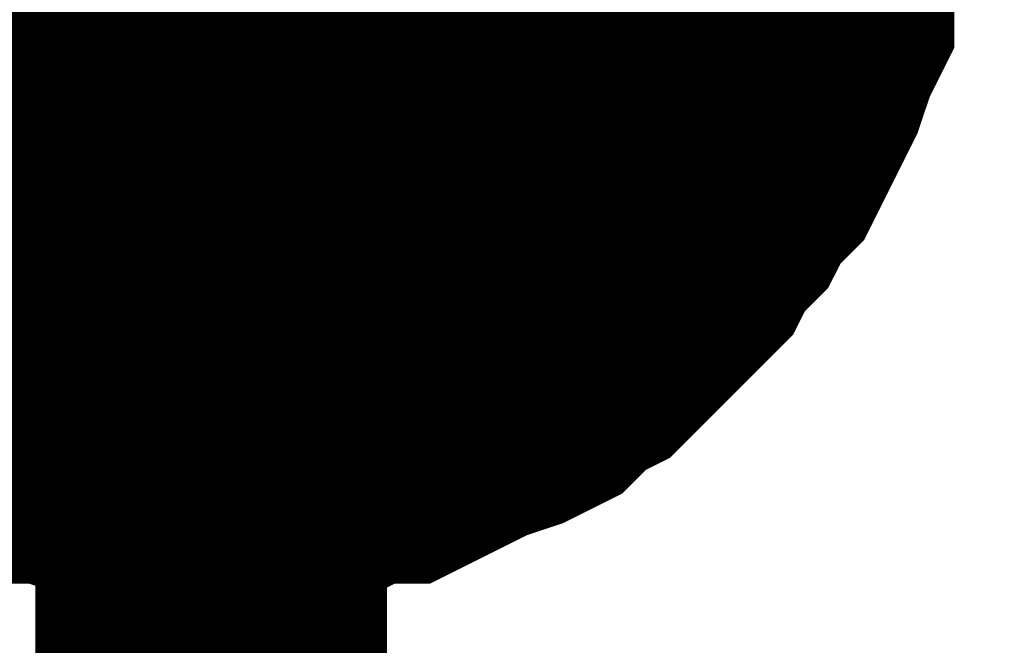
# Model space of a CAD drawing. Header units: inches. Extents: x 0 to 17, y 0 to 11.
# Tile 47 of 256: x 11.2937 to 11.3268, y 1.8226 to 1.8436. Entities that reach past the tile are written whole.
import ezdxf

# ---------------------------------------------------------------- set-up
doc = ezdxf.new("R2010")
doc.units = ezdxf.units.IN
doc.header["$MEASUREMENT"] = 0
doc.layers.add('Sheet', color=255, linetype='Continuous')

msp = doc.modelspace()

# ---------------------------------------------------------------- linework, layer by layer
at = {"layer": 'Sheet'}
msp.add_lwpolyline([(11.29, 1.85, 0.02, 0.02, 1), (11.31, 1.85, 0.02, 0.02, 1)], format="xyseb", close=True, dxfattribs=at)
for points in [[(11.319986, 1.849986, 0.0118, 0.0118, 0), (11.319986, 1.848796, 0.0118, 0.0118, 0), (11.319986, 1.848003, 0.0118, 0.0118, 0), (11.31959, 1.846814, 0.0118, 0.0118, 0), (11.31959, 1.846021, 0.0118, 0.0118, 0), (11.319193, 1.844831, 0.0118, 0.0118, 0), (11.319193, 1.844038, 0.0118, 0.0118, 0), (11.318797, 1.843245, 0.0118, 0.0118, 0), (11.3184, 1.842056, 0.0118, 0.0118, 0), (11.318004, 1.841263, 0.0118, 0.0118, 0), (11.317607, 1.84047, 0.0118, 0.0118, 0), (11.317211, 1.839677, 0.0118, 0.0118, 0), (11.316418, 1.838884, 0.0118, 0.0118, 0), (11.316021, 1.838091, 0.0118, 0.0118, 0), (11.315229, 1.837298, 0.0118, 0.0118, 0), (11.314832, 1.836505, 0.0118, 0.0118, 0), (11.314039, 1.835712, 0.0118, 0.0118, 0), (11.313246, 1.834919, 0.0118, 0.0118, 0), (11.31285, 1.834523, 0.0118, 0.0118, 0), (11.312057, 1.83373, 0.0118, 0.0118, 0), (11.311264, 1.833333, 0.0118, 0.0118, 0), (11.310471, 1.83254, 0.0118, 0.0118, 0), (11.309678, 1.832144, 0.0118, 0.0118, 0), (11.308489, 1.831747, 0.0118, 0.0118, 0), (11.307696, 1.831351, 0.0118, 0.0118, 0), (11.306903, 1.830954, 0.0118, 0.0118, 0), (11.30611, 1.830558, 0.0118, 0.0118, 0), (11.304921, 1.830558, 0.0118, 0.0118, 0), (11.304128, 1.830161, 0.0118, 0.0118, 0), (11.302938, 1.830161, 0.0118, 0.0118, 0), (11.302146, 1.829765, 0.0118, 0.0118, 0), (11.301353, 1.829765, 0.0118, 0.0118, 0), (11.300163, 1.829765, 0.0118, 0.0118, 0)], [(11.319986, 1.849986, 0.0118, 0.0118, 0), (11.319986, 1.848796, 0.0118, 0.0118, 0), (11.319986, 1.848003, 0.0118, 0.0118, 0), (11.31959, 1.846814, 0.0118, 0.0118, 0), (11.31959, 1.846021, 0.0118, 0.0118, 0), (11.319193, 1.844831, 0.0118, 0.0118, 0), (11.319193, 1.844038, 0.0118, 0.0118, 0), (11.318797, 1.843245, 0.0118, 0.0118, 0), (11.3184, 1.842056, 0.0118, 0.0118, 0), (11.318004, 1.841263, 0.0118, 0.0118, 0), (11.317607, 1.84047, 0.0118, 0.0118, 0), (11.317211, 1.839677, 0.0118, 0.0118, 0), (11.316418, 1.838884, 0.0118, 0.0118, 0), (11.316021, 1.838091, 0.0118, 0.0118, 0), (11.315229, 1.837298, 0.0118, 0.0118, 0), (11.314832, 1.836505, 0.0118, 0.0118, 0), (11.314039, 1.835712, 0.0118, 0.0118, 0), (11.313246, 1.834919, 0.0118, 0.0118, 0), (11.31285, 1.834523, 0.0118, 0.0118, 0), (11.312057, 1.83373, 0.0118, 0.0118, 0), (11.311264, 1.833333, 0.0118, 0.0118, 0), (11.310471, 1.83254, 0.0118, 0.0118, 0), (11.309678, 1.832144, 0.0118, 0.0118, 0), (11.308489, 1.831747, 0.0118, 0.0118, 0), (11.307696, 1.831351, 0.0118, 0.0118, 0), (11.306903, 1.830954, 0.0118, 0.0118, 0), (11.30611, 1.830558, 0.0118, 0.0118, 0), (11.304921, 1.830558, 0.0118, 0.0118, 0), (11.304128, 1.830161, 0.0118, 0.0118, 0), (11.302938, 1.830161, 0.0118, 0.0118, 0), (11.302146, 1.829765, 0.0118, 0.0118, 0), (11.301353, 1.829765, 0.0118, 0.0118, 0), (11.300163, 1.829765, 0.0118, 0.0118, 0)], [(11.649837, 1.649762, 0.0118, 0.0118, 0), (11.300163, 1.649762, 0.0118, 0.0118, 0), (11.300163, 1.849986, 0.0118, 0.0118, 0)], [(11.319986, 1.849986, 0.0118, 0.0118, 0), (11.319986, 1.848796, 0.0118, 0.0118, 0), (11.319986, 1.848003, 0.0118, 0.0118, 0), (11.31959, 1.846814, 0.0118, 0.0118, 0), (11.31959, 1.846021, 0.0118, 0.0118, 0), (11.319193, 1.844831, 0.0118, 0.0118, 0), (11.319193, 1.844038, 0.0118, 0.0118, 0), (11.318797, 1.843245, 0.0118, 0.0118, 0), (11.3184, 1.842056, 0.0118, 0.0118, 0), (11.318004, 1.841263, 0.0118, 0.0118, 0), (11.317607, 1.84047, 0.0118, 0.0118, 0), (11.317211, 1.839677, 0.0118, 0.0118, 0), (11.316418, 1.838884, 0.0118, 0.0118, 0), (11.316021, 1.838091, 0.0118, 0.0118, 0), (11.315229, 1.837298, 0.0118, 0.0118, 0), (11.314832, 1.836505, 0.0118, 0.0118, 0), (11.314039, 1.835712, 0.0118, 0.0118, 0), (11.313246, 1.834919, 0.0118, 0.0118, 0), (11.31285, 1.834523, 0.0118, 0.0118, 0), (11.312057, 1.83373, 0.0118, 0.0118, 0), (11.311264, 1.833333, 0.0118, 0.0118, 0), (11.310471, 1.83254, 0.0118, 0.0118, 0), (11.309678, 1.832144, 0.0118, 0.0118, 0), (11.308489, 1.831747, 0.0118, 0.0118, 0), (11.307696, 1.831351, 0.0118, 0.0118, 0), (11.306903, 1.830954, 0.0118, 0.0118, 0), (11.30611, 1.830558, 0.0118, 0.0118, 0), (11.304921, 1.830558, 0.0118, 0.0118, 0), (11.304128, 1.830161, 0.0118, 0.0118, 0), (11.302938, 1.830161, 0.0118, 0.0118, 0), (11.302146, 1.829765, 0.0118, 0.0118, 0), (11.301353, 1.829765, 0.0118, 0.0118, 0), (11.300163, 1.829765, 0.0118, 0.0118, 0)], [(11.319986, 1.849986, 0.0118, 0.0118, 0), (11.319986, 1.848796, 0.0118, 0.0118, 0), (11.319986, 1.848003, 0.0118, 0.0118, 0), (11.31959, 1.846814, 0.0118, 0.0118, 0), (11.31959, 1.846021, 0.0118, 0.0118, 0), (11.319193, 1.844831, 0.0118, 0.0118, 0), (11.319193, 1.844038, 0.0118, 0.0118, 0), (11.318797, 1.843245, 0.0118, 0.0118, 0), (11.3184, 1.842056, 0.0118, 0.0118, 0), (11.318004, 1.841263, 0.0118, 0.0118, 0), (11.317607, 1.84047, 0.0118, 0.0118, 0), (11.317211, 1.839677, 0.0118, 0.0118, 0), (11.316418, 1.838884, 0.0118, 0.0118, 0), (11.316021, 1.838091, 0.0118, 0.0118, 0), (11.315229, 1.837298, 0.0118, 0.0118, 0), (11.314832, 1.836505, 0.0118, 0.0118, 0), (11.314039, 1.835712, 0.0118, 0.0118, 0), (11.313246, 1.834919, 0.0118, 0.0118, 0), (11.31285, 1.834523, 0.0118, 0.0118, 0), (11.312057, 1.83373, 0.0118, 0.0118, 0), (11.311264, 1.833333, 0.0118, 0.0118, 0), (11.310471, 1.83254, 0.0118, 0.0118, 0), (11.309678, 1.832144, 0.0118, 0.0118, 0), (11.308489, 1.831747, 0.0118, 0.0118, 0), (11.307696, 1.831351, 0.0118, 0.0118, 0), (11.306903, 1.830954, 0.0118, 0.0118, 0), (11.30611, 1.830558, 0.0118, 0.0118, 0), (11.304921, 1.830558, 0.0118, 0.0118, 0), (11.304128, 1.830161, 0.0118, 0.0118, 0), (11.302938, 1.830161, 0.0118, 0.0118, 0), (11.302146, 1.829765, 0.0118, 0.0118, 0), (11.301353, 1.829765, 0.0118, 0.0118, 0), (11.300163, 1.829765, 0.0118, 0.0118, 0)], [(11.319986, 1.849986, 0.0118, 0.0118, 0), (11.319986, 1.848796, 0.0118, 0.0118, 0), (11.319986, 1.848003, 0.0118, 0.0118, 0), (11.31959, 1.846814, 0.0118, 0.0118, 0), (11.31959, 1.846021, 0.0118, 0.0118, 0), (11.319193, 1.844831, 0.0118, 0.0118, 0), (11.319193, 1.844038, 0.0118, 0.0118, 0), (11.318797, 1.843245, 0.0118, 0.0118, 0), (11.3184, 1.842056, 0.0118, 0.0118, 0), (11.318004, 1.841263, 0.0118, 0.0118, 0), (11.317607, 1.84047, 0.0118, 0.0118, 0), (11.317211, 1.839677, 0.0118, 0.0118, 0), (11.316418, 1.838884, 0.0118, 0.0118, 0), (11.316021, 1.838091, 0.0118, 0.0118, 0), (11.315229, 1.837298, 0.0118, 0.0118, 0), (11.314832, 1.836505, 0.0118, 0.0118, 0), (11.314039, 1.835712, 0.0118, 0.0118, 0), (11.313246, 1.834919, 0.0118, 0.0118, 0), (11.31285, 1.834523, 0.0118, 0.0118, 0), (11.312057, 1.83373, 0.0118, 0.0118, 0), (11.311264, 1.833333, 0.0118, 0.0118, 0), (11.310471, 1.83254, 0.0118, 0.0118, 0), (11.309678, 1.832144, 0.0118, 0.0118, 0), (11.308489, 1.831747, 0.0118, 0.0118, 0), (11.307696, 1.831351, 0.0118, 0.0118, 0), (11.306903, 1.830954, 0.0118, 0.0118, 0), (11.30611, 1.830558, 0.0118, 0.0118, 0), (11.304921, 1.830558, 0.0118, 0.0118, 0), (11.304128, 1.830161, 0.0118, 0.0118, 0), (11.302938, 1.830161, 0.0118, 0.0118, 0), (11.302146, 1.829765, 0.0118, 0.0118, 0), (11.301353, 1.829765, 0.0118, 0.0118, 0), (11.300163, 1.829765, 0.0118, 0.0118, 0)], [(11.319986, 1.849986, 0.0118, 0.0118, 0), (11.319986, 1.848796, 0.0118, 0.0118, 0), (11.319986, 1.848003, 0.0118, 0.0118, 0), (11.31959, 1.846814, 0.0118, 0.0118, 0), (11.31959, 1.846021, 0.0118, 0.0118, 0), (11.319193, 1.844831, 0.0118, 0.0118, 0), (11.319193, 1.844038, 0.0118, 0.0118, 0), (11.318797, 1.843245, 0.0118, 0.0118, 0), (11.3184, 1.842056, 0.0118, 0.0118, 0), (11.318004, 1.841263, 0.0118, 0.0118, 0), (11.317607, 1.84047, 0.0118, 0.0118, 0), (11.317211, 1.839677, 0.0118, 0.0118, 0), (11.316418, 1.838884, 0.0118, 0.0118, 0), (11.316021, 1.838091, 0.0118, 0.0118, 0), (11.315229, 1.837298, 0.0118, 0.0118, 0), (11.314832, 1.836505, 0.0118, 0.0118, 0), (11.314039, 1.835712, 0.0118, 0.0118, 0), (11.313246, 1.834919, 0.0118, 0.0118, 0), (11.31285, 1.834523, 0.0118, 0.0118, 0), (11.312057, 1.83373, 0.0118, 0.0118, 0), (11.311264, 1.833333, 0.0118, 0.0118, 0), (11.310471, 1.83254, 0.0118, 0.0118, 0), (11.309678, 1.832144, 0.0118, 0.0118, 0), (11.308489, 1.831747, 0.0118, 0.0118, 0), (11.307696, 1.831351, 0.0118, 0.0118, 0), (11.306903, 1.830954, 0.0118, 0.0118, 0), (11.30611, 1.830558, 0.0118, 0.0118, 0), (11.304921, 1.830558, 0.0118, 0.0118, 0), (11.304128, 1.830161, 0.0118, 0.0118, 0), (11.302938, 1.830161, 0.0118, 0.0118, 0), (11.302146, 1.829765, 0.0118, 0.0118, 0), (11.301353, 1.829765, 0.0118, 0.0118, 0), (11.300163, 1.829765, 0.0118, 0.0118, 0)], [(11.31959, 1.846021, 0.0039, 0.0039, 0), (11.319193, 1.844831, 0.0039, 0.0039, 0), (11.319193, 1.844038, 0.0039, 0.0039, 0), (11.318797, 1.843245, 0.0039, 0.0039, 0), (11.3184, 1.842056, 0.0039, 0.0039, 0), (11.318004, 1.841263, 0.0039, 0.0039, 0), (11.317607, 1.84047, 0.0039, 0.0039, 0), (11.317211, 1.839677, 0.0039, 0.0039, 0), (11.316418, 1.838884, 0.0039, 0.0039, 0), (11.316021, 1.838091, 0.0039, 0.0039, 0), (11.315229, 1.837298, 0.0039, 0.0039, 0), (11.314832, 1.836505, 0.0039, 0.0039, 0), (11.314039, 1.835712, 0.0039, 0.0039, 0), (11.313246, 1.834919, 0.0039, 0.0039, 0), (11.31285, 1.834523, 0.0039, 0.0039, 0), (11.312057, 1.83373, 0.0039, 0.0039, 0), (11.311264, 1.833333, 0.0039, 0.0039, 0), (11.310471, 1.83254, 0.0039, 0.0039, 0), (11.309678, 1.832144, 0.0039, 0.0039, 0), (11.308489, 1.831747, 0.0039, 0.0039, 0), (11.307696, 1.831351, 0.0039, 0.0039, 0), (11.306903, 1.830954, 0.0039, 0.0039, 0), (11.30611, 1.830558, 0.0039, 0.0039, 0), (11.304921, 1.830558, 0.0039, 0.0039, 0), (11.304128, 1.830161, 0.0039, 0.0039, 0), (11.302938, 1.830161, 0.0039, 0.0039, 0), (11.302146, 1.829765, 0.0039, 0.0039, 0), (11.301353, 1.829765, 0.0039, 0.0039, 0), (11.300163, 1.829765, 0.0039, 0.0039, 0)], [(11.31959, 1.846021, 0.0039, 0.0039, 0), (11.319193, 1.844831, 0.0039, 0.0039, 0), (11.319193, 1.844038, 0.0039, 0.0039, 0), (11.318797, 1.843245, 0.0039, 0.0039, 0), (11.3184, 1.842056, 0.0039, 0.0039, 0), (11.318004, 1.841263, 0.0039, 0.0039, 0), (11.317607, 1.84047, 0.0039, 0.0039, 0), (11.317211, 1.839677, 0.0039, 0.0039, 0), (11.316418, 1.838884, 0.0039, 0.0039, 0), (11.316021, 1.838091, 0.0039, 0.0039, 0), (11.315229, 1.837298, 0.0039, 0.0039, 0), (11.314832, 1.836505, 0.0039, 0.0039, 0), (11.314039, 1.835712, 0.0039, 0.0039, 0), (11.313246, 1.834919, 0.0039, 0.0039, 0), (11.31285, 1.834523, 0.0039, 0.0039, 0), (11.312057, 1.83373, 0.0039, 0.0039, 0), (11.311264, 1.833333, 0.0039, 0.0039, 0), (11.310471, 1.83254, 0.0039, 0.0039, 0), (11.309678, 1.832144, 0.0039, 0.0039, 0), (11.308489, 1.831747, 0.0039, 0.0039, 0), (11.307696, 1.831351, 0.0039, 0.0039, 0), (11.306903, 1.830954, 0.0039, 0.0039, 0), (11.30611, 1.830558, 0.0039, 0.0039, 0), (11.304921, 1.830558, 0.0039, 0.0039, 0), (11.304128, 1.830161, 0.0039, 0.0039, 0), (11.302938, 1.830161, 0.0039, 0.0039, 0), (11.302146, 1.829765, 0.0039, 0.0039, 0), (11.301353, 1.829765, 0.0039, 0.0039, 0), (11.300163, 1.829765, 0.0039, 0.0039, 0)], [(11.31959, 1.846021, 0.0039, 0.0039, 0), (11.319193, 1.844831, 0.0039, 0.0039, 0), (11.319193, 1.844038, 0.0039, 0.0039, 0), (11.318797, 1.843245, 0.0039, 0.0039, 0), (11.3184, 1.842056, 0.0039, 0.0039, 0), (11.318004, 1.841263, 0.0039, 0.0039, 0), (11.317607, 1.84047, 0.0039, 0.0039, 0), (11.317211, 1.839677, 0.0039, 0.0039, 0), (11.316418, 1.838884, 0.0039, 0.0039, 0), (11.316021, 1.838091, 0.0039, 0.0039, 0), (11.315229, 1.837298, 0.0039, 0.0039, 0), (11.314832, 1.836505, 0.0039, 0.0039, 0), (11.314039, 1.835712, 0.0039, 0.0039, 0), (11.313246, 1.834919, 0.0039, 0.0039, 0), (11.31285, 1.834523, 0.0039, 0.0039, 0), (11.312057, 1.83373, 0.0039, 0.0039, 0), (11.311264, 1.833333, 0.0039, 0.0039, 0), (11.310471, 1.83254, 0.0039, 0.0039, 0), (11.309678, 1.832144, 0.0039, 0.0039, 0), (11.308489, 1.831747, 0.0039, 0.0039, 0), (11.307696, 1.831351, 0.0039, 0.0039, 0), (11.306903, 1.830954, 0.0039, 0.0039, 0), (11.30611, 1.830558, 0.0039, 0.0039, 0), (11.304921, 1.830558, 0.0039, 0.0039, 0), (11.304128, 1.830161, 0.0039, 0.0039, 0), (11.302938, 1.830161, 0.0039, 0.0039, 0), (11.302146, 1.829765, 0.0039, 0.0039, 0), (11.301353, 1.829765, 0.0039, 0.0039, 0), (11.300163, 1.829765, 0.0039, 0.0039, 0)], [(11.31959, 1.846021, 0.0039, 0.0039, 0), (11.319193, 1.844831, 0.0039, 0.0039, 0), (11.319193, 1.844038, 0.0039, 0.0039, 0), (11.318797, 1.843245, 0.0039, 0.0039, 0), (11.3184, 1.842056, 0.0039, 0.0039, 0), (11.318004, 1.841263, 0.0039, 0.0039, 0), (11.317607, 1.84047, 0.0039, 0.0039, 0), (11.317211, 1.839677, 0.0039, 0.0039, 0), (11.316418, 1.838884, 0.0039, 0.0039, 0), (11.316021, 1.838091, 0.0039, 0.0039, 0), (11.315229, 1.837298, 0.0039, 0.0039, 0), (11.314832, 1.836505, 0.0039, 0.0039, 0), (11.314039, 1.835712, 0.0039, 0.0039, 0), (11.313246, 1.834919, 0.0039, 0.0039, 0), (11.31285, 1.834523, 0.0039, 0.0039, 0), (11.312057, 1.83373, 0.0039, 0.0039, 0), (11.311264, 1.833333, 0.0039, 0.0039, 0), (11.310471, 1.83254, 0.0039, 0.0039, 0), (11.309678, 1.832144, 0.0039, 0.0039, 0), (11.308489, 1.831747, 0.0039, 0.0039, 0), (11.307696, 1.831351, 0.0039, 0.0039, 0), (11.306903, 1.830954, 0.0039, 0.0039, 0), (11.30611, 1.830558, 0.0039, 0.0039, 0), (11.304921, 1.830558, 0.0039, 0.0039, 0), (11.304128, 1.830161, 0.0039, 0.0039, 0), (11.302938, 1.830161, 0.0039, 0.0039, 0), (11.302146, 1.829765, 0.0039, 0.0039, 0), (11.301353, 1.829765, 0.0039, 0.0039, 0), (11.300163, 1.829765, 0.0039, 0.0039, 0)], [(11.31959, 1.846021, 0.0039, 0.0039, 0), (11.319193, 1.844831, 0.0039, 0.0039, 0), (11.319193, 1.844038, 0.0039, 0.0039, 0), (11.318797, 1.843245, 0.0039, 0.0039, 0), (11.3184, 1.842056, 0.0039, 0.0039, 0), (11.318004, 1.841263, 0.0039, 0.0039, 0), (11.317607, 1.84047, 0.0039, 0.0039, 0), (11.317211, 1.839677, 0.0039, 0.0039, 0), (11.316418, 1.838884, 0.0039, 0.0039, 0), (11.316021, 1.838091, 0.0039, 0.0039, 0), (11.315229, 1.837298, 0.0039, 0.0039, 0), (11.314832, 1.836505, 0.0039, 0.0039, 0), (11.314039, 1.835712, 0.0039, 0.0039, 0), (11.313246, 1.834919, 0.0039, 0.0039, 0), (11.31285, 1.834523, 0.0039, 0.0039, 0), (11.312057, 1.83373, 0.0039, 0.0039, 0), (11.311264, 1.833333, 0.0039, 0.0039, 0), (11.310471, 1.83254, 0.0039, 0.0039, 0), (11.309678, 1.832144, 0.0039, 0.0039, 0), (11.308489, 1.831747, 0.0039, 0.0039, 0), (11.307696, 1.831351, 0.0039, 0.0039, 0), (11.306903, 1.830954, 0.0039, 0.0039, 0), (11.30611, 1.830558, 0.0039, 0.0039, 0), (11.304921, 1.830558, 0.0039, 0.0039, 0), (11.304128, 1.830161, 0.0039, 0.0039, 0), (11.302938, 1.830161, 0.0039, 0.0039, 0), (11.302146, 1.829765, 0.0039, 0.0039, 0), (11.301353, 1.829765, 0.0039, 0.0039, 0), (11.300163, 1.829765, 0.0039, 0.0039, 0)], [(11.31959, 1.846021, 0.0039, 0.0039, 0), (11.319193, 1.844831, 0.0039, 0.0039, 0), (11.319193, 1.844038, 0.0039, 0.0039, 0), (11.318797, 1.843245, 0.0039, 0.0039, 0), (11.3184, 1.842056, 0.0039, 0.0039, 0), (11.318004, 1.841263, 0.0039, 0.0039, 0), (11.317607, 1.84047, 0.0039, 0.0039, 0), (11.317211, 1.839677, 0.0039, 0.0039, 0), (11.316418, 1.838884, 0.0039, 0.0039, 0), (11.316021, 1.838091, 0.0039, 0.0039, 0), (11.315229, 1.837298, 0.0039, 0.0039, 0), (11.314832, 1.836505, 0.0039, 0.0039, 0), (11.314039, 1.835712, 0.0039, 0.0039, 0), (11.313246, 1.834919, 0.0039, 0.0039, 0), (11.31285, 1.834523, 0.0039, 0.0039, 0), (11.312057, 1.83373, 0.0039, 0.0039, 0), (11.311264, 1.833333, 0.0039, 0.0039, 0), (11.310471, 1.83254, 0.0039, 0.0039, 0), (11.309678, 1.832144, 0.0039, 0.0039, 0), (11.308489, 1.831747, 0.0039, 0.0039, 0), (11.307696, 1.831351, 0.0039, 0.0039, 0), (11.306903, 1.830954, 0.0039, 0.0039, 0), (11.30611, 1.830558, 0.0039, 0.0039, 0), (11.304921, 1.830558, 0.0039, 0.0039, 0), (11.304128, 1.830161, 0.0039, 0.0039, 0), (11.302938, 1.830161, 0.0039, 0.0039, 0), (11.302146, 1.829765, 0.0039, 0.0039, 0), (11.301353, 1.829765, 0.0039, 0.0039, 0), (11.300163, 1.829765, 0.0039, 0.0039, 0)], [(11.300163, 1.829765, 0.0118, 0.0118, 0), (11.298974, 1.829765, 0.0118, 0.0118, 0), (11.298181, 1.829765, 0.0118, 0.0118, 0), (11.296992, 1.830161, 0.0118, 0.0118, 0), (11.296199, 1.830161, 0.0118, 0.0118, 0), (11.295009, 1.830558, 0.0118, 0.0118, 0), (11.294216, 1.830558, 0.0118, 0.0118, 0), (11.293424, 1.830954, 0.0118, 0.0118, 0), (11.292234, 1.831351, 0.0118, 0.0118, 0), (11.291441, 1.831747, 0.0118, 0.0118, 0), (11.290648, 1.832144, 0.0118, 0.0118, 0), (11.289855, 1.83254, 0.0118, 0.0118, 0), (11.289062, 1.833333, 0.0118, 0.0118, 0), (11.28827, 1.83373, 0.0118, 0.0118, 0), (11.287477, 1.834523, 0.0118, 0.0118, 0)], [(11.300163, 1.829765, 0.0118, 0.0118, 0), (11.298974, 1.829765, 0.0118, 0.0118, 0), (11.298181, 1.829765, 0.0118, 0.0118, 0), (11.296992, 1.830161, 0.0118, 0.0118, 0), (11.296199, 1.830161, 0.0118, 0.0118, 0), (11.295009, 1.830558, 0.0118, 0.0118, 0), (11.294216, 1.830558, 0.0118, 0.0118, 0), (11.293424, 1.830954, 0.0118, 0.0118, 0), (11.292234, 1.831351, 0.0118, 0.0118, 0), (11.291441, 1.831747, 0.0118, 0.0118, 0), (11.290648, 1.832144, 0.0118, 0.0118, 0), (11.289855, 1.83254, 0.0118, 0.0118, 0), (11.289062, 1.833333, 0.0118, 0.0118, 0), (11.28827, 1.83373, 0.0118, 0.0118, 0), (11.287477, 1.834523, 0.0118, 0.0118, 0)], [(11.300163, 1.829765, 0.0118, 0.0118, 0), (11.298974, 1.829765, 0.0118, 0.0118, 0), (11.298181, 1.829765, 0.0118, 0.0118, 0), (11.296992, 1.830161, 0.0118, 0.0118, 0), (11.296199, 1.830161, 0.0118, 0.0118, 0), (11.295009, 1.830558, 0.0118, 0.0118, 0), (11.294216, 1.830558, 0.0118, 0.0118, 0), (11.293424, 1.830954, 0.0118, 0.0118, 0), (11.292234, 1.831351, 0.0118, 0.0118, 0), (11.291441, 1.831747, 0.0118, 0.0118, 0), (11.290648, 1.832144, 0.0118, 0.0118, 0), (11.289855, 1.83254, 0.0118, 0.0118, 0), (11.289062, 1.833333, 0.0118, 0.0118, 0), (11.28827, 1.83373, 0.0118, 0.0118, 0), (11.287477, 1.834523, 0.0118, 0.0118, 0)], [(11.300163, 1.829765, 0.0118, 0.0118, 0), (11.298974, 1.829765, 0.0118, 0.0118, 0), (11.298181, 1.829765, 0.0118, 0.0118, 0), (11.296992, 1.830161, 0.0118, 0.0118, 0), (11.296199, 1.830161, 0.0118, 0.0118, 0), (11.295009, 1.830558, 0.0118, 0.0118, 0), (11.294216, 1.830558, 0.0118, 0.0118, 0), (11.293424, 1.830954, 0.0118, 0.0118, 0), (11.292234, 1.831351, 0.0118, 0.0118, 0), (11.291441, 1.831747, 0.0118, 0.0118, 0), (11.290648, 1.832144, 0.0118, 0.0118, 0), (11.289855, 1.83254, 0.0118, 0.0118, 0), (11.289062, 1.833333, 0.0118, 0.0118, 0), (11.28827, 1.83373, 0.0118, 0.0118, 0), (11.287477, 1.834523, 0.0118, 0.0118, 0)], [(11.300163, 1.829765, 0.0118, 0.0118, 0), (11.298974, 1.829765, 0.0118, 0.0118, 0), (11.298181, 1.829765, 0.0118, 0.0118, 0), (11.296992, 1.830161, 0.0118, 0.0118, 0), (11.296199, 1.830161, 0.0118, 0.0118, 0), (11.295009, 1.830558, 0.0118, 0.0118, 0), (11.294216, 1.830558, 0.0118, 0.0118, 0), (11.293424, 1.830954, 0.0118, 0.0118, 0), (11.292234, 1.831351, 0.0118, 0.0118, 0), (11.291441, 1.831747, 0.0118, 0.0118, 0), (11.290648, 1.832144, 0.0118, 0.0118, 0), (11.289855, 1.83254, 0.0118, 0.0118, 0), (11.289062, 1.833333, 0.0118, 0.0118, 0), (11.28827, 1.83373, 0.0118, 0.0118, 0), (11.287477, 1.834523, 0.0118, 0.0118, 0)], [(11.300163, 1.829765, 0.0118, 0.0118, 0), (11.298974, 1.829765, 0.0118, 0.0118, 0), (11.298181, 1.829765, 0.0118, 0.0118, 0), (11.296992, 1.830161, 0.0118, 0.0118, 0), (11.296199, 1.830161, 0.0118, 0.0118, 0), (11.295009, 1.830558, 0.0118, 0.0118, 0), (11.294216, 1.830558, 0.0118, 0.0118, 0), (11.293424, 1.830954, 0.0118, 0.0118, 0), (11.292234, 1.831351, 0.0118, 0.0118, 0), (11.291441, 1.831747, 0.0118, 0.0118, 0), (11.290648, 1.832144, 0.0118, 0.0118, 0), (11.289855, 1.83254, 0.0118, 0.0118, 0), (11.289062, 1.833333, 0.0118, 0.0118, 0), (11.28827, 1.83373, 0.0118, 0.0118, 0), (11.287477, 1.834523, 0.0118, 0.0118, 0)], [(11.300163, 1.829765, 0.0039, 0.0039, 0), (11.298974, 1.829765, 0.0039, 0.0039, 0), (11.298181, 1.829765, 0.0039, 0.0039, 0), (11.296992, 1.830161, 0.0039, 0.0039, 0), (11.296199, 1.830161, 0.0039, 0.0039, 0), (11.295009, 1.830558, 0.0039, 0.0039, 0), (11.294216, 1.830558, 0.0039, 0.0039, 0), (11.293424, 1.830954, 0.0039, 0.0039, 0), (11.292234, 1.831351, 0.0039, 0.0039, 0), (11.291441, 1.831747, 0.0039, 0.0039, 0)], [(11.300163, 1.829765, 0.0039, 0.0039, 0), (11.298974, 1.829765, 0.0039, 0.0039, 0), (11.298181, 1.829765, 0.0039, 0.0039, 0), (11.296992, 1.830161, 0.0039, 0.0039, 0), (11.296199, 1.830161, 0.0039, 0.0039, 0), (11.295009, 1.830558, 0.0039, 0.0039, 0), (11.294216, 1.830558, 0.0039, 0.0039, 0), (11.293424, 1.830954, 0.0039, 0.0039, 0), (11.292234, 1.831351, 0.0039, 0.0039, 0), (11.291441, 1.831747, 0.0039, 0.0039, 0)], [(11.300163, 1.829765, 0.0039, 0.0039, 0), (11.298974, 1.829765, 0.0039, 0.0039, 0), (11.298181, 1.829765, 0.0039, 0.0039, 0), (11.296992, 1.830161, 0.0039, 0.0039, 0), (11.296199, 1.830161, 0.0039, 0.0039, 0), (11.295009, 1.830558, 0.0039, 0.0039, 0), (11.294216, 1.830558, 0.0039, 0.0039, 0), (11.293424, 1.830954, 0.0039, 0.0039, 0), (11.292234, 1.831351, 0.0039, 0.0039, 0), (11.291441, 1.831747, 0.0039, 0.0039, 0)], [(11.300163, 1.829765, 0.0039, 0.0039, 0), (11.298974, 1.829765, 0.0039, 0.0039, 0), (11.298181, 1.829765, 0.0039, 0.0039, 0), (11.296992, 1.830161, 0.0039, 0.0039, 0), (11.296199, 1.830161, 0.0039, 0.0039, 0), (11.295009, 1.830558, 0.0039, 0.0039, 0), (11.294216, 1.830558, 0.0039, 0.0039, 0), (11.293424, 1.830954, 0.0039, 0.0039, 0), (11.292234, 1.831351, 0.0039, 0.0039, 0), (11.291441, 1.831747, 0.0039, 0.0039, 0)], [(11.300163, 1.829765, 0.0039, 0.0039, 0), (11.298974, 1.829765, 0.0039, 0.0039, 0), (11.298181, 1.829765, 0.0039, 0.0039, 0), (11.296992, 1.830161, 0.0039, 0.0039, 0), (11.296199, 1.830161, 0.0039, 0.0039, 0), (11.295009, 1.830558, 0.0039, 0.0039, 0), (11.294216, 1.830558, 0.0039, 0.0039, 0), (11.293424, 1.830954, 0.0039, 0.0039, 0), (11.292234, 1.831351, 0.0039, 0.0039, 0), (11.291441, 1.831747, 0.0039, 0.0039, 0)], [(11.300163, 1.829765, 0.0039, 0.0039, 0), (11.298974, 1.829765, 0.0039, 0.0039, 0), (11.298181, 1.829765, 0.0039, 0.0039, 0), (11.296992, 1.830161, 0.0039, 0.0039, 0), (11.296199, 1.830161, 0.0039, 0.0039, 0), (11.295009, 1.830558, 0.0039, 0.0039, 0), (11.294216, 1.830558, 0.0039, 0.0039, 0), (11.293424, 1.830954, 0.0039, 0.0039, 0), (11.292234, 1.831351, 0.0039, 0.0039, 0), (11.291441, 1.831747, 0.0039, 0.0039, 0)]]:
    msp.add_lwpolyline(points, format="xyseb", dxfattribs=at)

doc.saveas('drawing.dxf')
